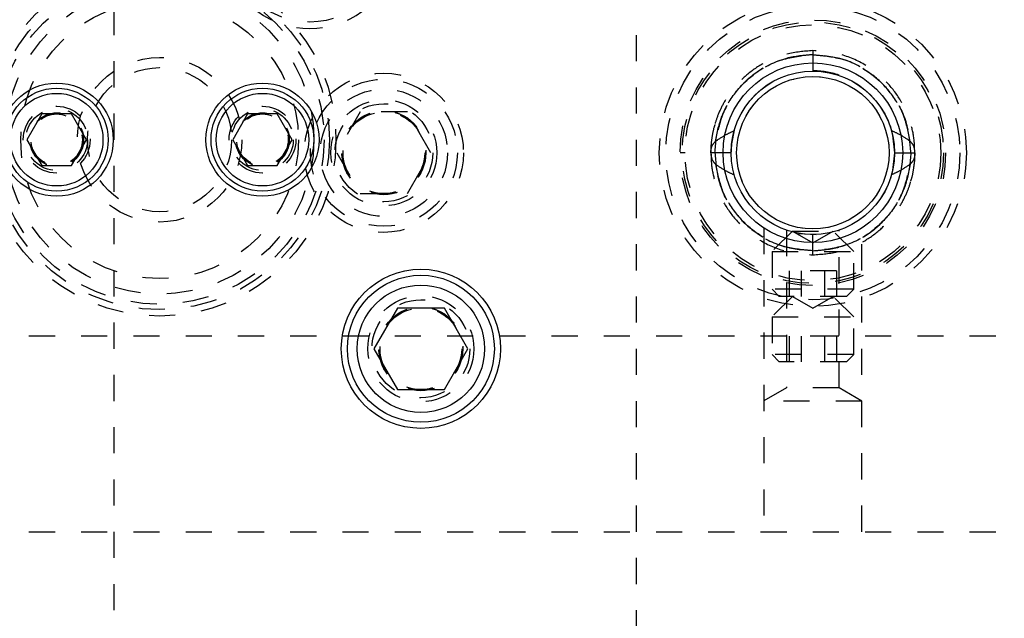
# Model space of a CAD drawing. Header units: inches. Extents: x 220 to 877, y 4 to 174.
# Tile 126 of 256: x 236.52 to 240.29, y 95.08 to 97.37. Entities that reach past the tile are written whole.
import ezdxf

# ---------------------------------------------------------------- set-up
doc = ezdxf.new("R2010")
doc.units = ezdxf.units.IN
doc.header["$LTSCALE"] = 0.5
doc.header["$MEASUREMENT"] = 0
doc.linetypes.add('HIDDEN', pattern=[0.225, 0.15, -0.075])
doc.layers.add('SID-M-H', color=4, linetype='HIDDEN')
doc.layers.add('SID-M-S', color=105, linetype='Continuous')

msp = doc.modelspace()

# ---------------------------------------------------------------- linework, layer by layer
at = {"layer": 'SID-M-H'}
for p, q in [((236.88178, 107.40857), (236.88178, 90.40857)), ((238.88178, 90.40857), (238.88178, 107.40857)), ((239.55678, 97.24922), (239.55678, 97.17122)), ((239.30643, 97.04586), (239.30643, 97.04586)), ((237.82505, 97.01457), (237.73498, 96.85857)), ((238.00518, 97.01457), (237.82505, 97.01457)), ((238.09525, 96.85857), (238.00518, 97.01457)), ((239.25732, 96.95134), (239.24512, 96.89247)), ((239.86295, 96.92597), (239.85339, 96.9601)), ((239.87028, 96.85857), (239.86295, 96.92597)), ((239.24512, 96.89247), (239.24339, 96.85023)), ((237.73498, 96.85857), (237.82505, 96.70257)), ((238.00518, 96.70257), (238.09525, 96.85857)), ((239.06758, 96.85857), (239.04858, 96.85857)), ((239.24424, 96.85857), (239.18182, 96.85857)), ((239.86295, 96.79118), (239.87028, 96.85857)), ((239.86933, 96.85858), (239.93174, 96.85858)), ((240.06498, 96.85857), (240.06498, 96.85857)), ((240.11928, 96.85857), (240.11928, 96.85857)), ((239.85391, 96.75859), (239.86295, 96.79118)), ((237.82505, 96.70257), (238.00518, 96.70257)), ((239.36928, 96.57046), (239.36928, 95.40857)), ((239.47878, 96.55857), (239.40053, 96.48032)), ((239.45628, 96.56238), (239.45628, 95.9588)), ((239.47878, 96.55857), (239.63478, 96.55857)), ((239.47878, 96.55857), (239.55678, 96.51354)), ((239.50239, 96.54983), (239.50606, 96.5492)), ((239.50606, 96.5492), (239.56948, 96.54533)), ((239.55678, 96.51354), (239.63478, 96.55857)), ((239.55678, 96.46792), (239.55678, 96.54592)), ((239.71303, 96.48032), (239.63478, 96.55857)), ((239.65728, 95.9588), (239.65728, 96.5623)), ((239.74428, 95.40857), (239.74428, 96.57046)), ((239.40053, 96.48032), (239.71303, 96.48032)), ((239.40053, 96.48032), (239.40053, 96.33632)), ((239.71303, 96.33632), (239.71303, 96.48032)), ((239.64697, 96.407), (239.4666, 96.407)), ((239.4666, 96.407), (239.4666, 96.30857)), ((239.51169, 96.407), (239.51169, 96.30857)), ((239.60187, 96.407), (239.60187, 96.30857)), ((239.64697, 96.407), (239.64697, 96.30857)), ((239.71303, 96.33632), (239.40053, 96.33632)), ((239.40053, 96.33632), (239.42828, 96.30857)), ((239.47878, 96.30857), (239.40053, 96.23032)), ((239.68528, 96.30857), (239.42828, 96.30857)), ((239.47878, 96.30857), (239.55678, 96.26354)), ((239.55678, 96.26354), (239.63478, 96.30857)), ((239.71303, 96.23032), (239.63478, 96.30857)), ((239.68528, 96.30857), (239.71303, 96.33632)), ((239.40053, 96.23032), (239.71303, 96.23032)), ((239.40053, 96.23032), (239.40053, 96.08632)), ((239.71303, 96.08632), (239.71303, 96.23032)), ((226.75678, 96.15857), (243.55678, 96.15857)), ((239.64697, 96.157), (239.4666, 96.157)), ((239.4666, 96.157), (239.4666, 96.05857)), ((239.51169, 96.157), (239.51169, 96.05857)), ((239.60187, 96.157), (239.60187, 96.05857)), ((239.64697, 96.157), (239.64697, 96.05857)), ((239.71303, 96.08632), (239.40053, 96.08632)), ((239.40053, 96.08632), (239.42828, 96.05857)), ((239.68528, 96.05857), (239.71303, 96.08632)), ((239.68528, 96.05857), (239.42828, 96.05857)), ((239.45628, 95.9588), (239.36928, 95.90857)), ((239.65728, 95.9588), (239.45628, 95.9588)), ((239.74428, 95.90857), (239.65728, 95.9588)), ((239.74428, 95.90857), (239.36928, 95.90857)), ((225.55678, 95.40857), (243.55678, 95.40857))]:
    msp.add_line(p, q, dxfattribs=at)
for centre, radius in [((237.63178, 97.67107), 0.3125), ((237.05678, 96.90857), 0.675), ((237.05678, 96.90857), 0.65), ((237.05678, 96.90857), 0.62992), ((237.05678, 96.90857), 0.59055), ((237.05678, 96.90857), 0.5315), ((239.55678, 96.85857), 0.5875), ((239.55678, 96.85857), 0.5625), ((239.55678, 96.85857), 0.5082), ((239.55678, 96.85857), 0.5), ((239.55678, 96.85857), 0.4892), ((237.05678, 96.90857), 0.31496), ((237.05678, 96.90857), 0.27559), ((237.91512, 96.85857), 0.3045), ((237.91512, 96.85857), 0.28125), ((239.55678, 96.85857), 0.29167), ((237.91512, 96.85857), 0.24375), ((237.91512, 96.85857), 0.203), ((236.66308, 96.90857), 0.12795), ((236.66308, 96.90857), 0.11811), ((237.45048, 96.90857), 0.12795), ((237.45048, 96.90857), 0.11811), ((237.91512, 96.85857), 0.1875), ((236.66308, 96.90857), 0.10289), ((236.66308, 96.90857), 0.10262), ((236.66308, 96.90857), 0.1021), ((236.66308, 96.90857), 0.09843), ((237.45048, 96.90857), 0.10289), ((237.45048, 96.90857), 0.10262), ((237.45048, 96.90857), 0.1021), ((237.45048, 96.90857), 0.09843), ((237.91512, 96.85857), 0.16072), ((237.91512, 96.85857), 0.16045), ((237.91512, 96.85857), 0.15993), ((237.91512, 96.85857), 0.15625), ((238.05678, 96.10857), 0.203), ((238.05678, 96.10857), 0.1875), ((238.05678, 96.10857), 0.16072), ((238.05678, 96.10857), 0.16045), ((238.05678, 96.10857), 0.15993), ((238.05678, 96.10857), 0.15625)]:
    msp.add_circle(centre, radius, dxfattribs=at)
for centre, radius, start, end in [((237.63178, 97.67107), 0.3375, 125.43094, 54.56906), ((239.55678, 96.85857), 0.3135, 71.37, 90.49234)]:
    msp.add_arc(centre, radius, start, end, dxfattribs=at)
for points, knots in [([(239.55678, 97.24922), (239.52317, 97.24665), (239.45901, 97.24175), (239.37315, 97.20677), (239.30471, 97.1604), (239.25351, 97.10765), (239.2173, 97.05472), (239.19361, 97.0053), (239.17882, 96.96043), (239.16994, 96.91568), (239.16549, 96.88193), (239.1667, 96.86195), (239.16689, 96.85869)], [0, 0, 0, 0, 0.1642843, 0.3135734, 0.4477904, 0.5670794, 0.671348, 0.760539, 0.8346981, 0.9020185, 0.9840237, 1, 1, 1, 1]), ([(239.94666, 96.85884), (239.94626, 96.87544), (239.94532, 96.91526), (239.93026, 96.98024), (239.89886, 97.05341), (239.84631, 97.12617), (239.77084, 97.19062), (239.67169, 97.23894), (239.59616, 97.2457), (239.55678, 97.24922)], [0, 0, 0, 0, 0.0812569, 0.1949579, 0.3243989, 0.4696984, 0.6307018, 0.8074564, 1, 1, 1, 1]), ([(239.18182, 96.85858), (239.18491, 96.89521), (239.19109, 96.96848), (239.24044, 97.0691), (239.3184, 97.15623), (239.42722, 97.22061), (239.51359, 97.22931), (239.55678, 97.23366)], [0, 0, 0, 0, 0.1866588, 0.3734284, 0.5601675, 0.7800825, 1, 1, 1, 1]), ([(239.55678, 97.23366), (239.52015, 97.23047), (239.44689, 97.22408), (239.34605, 97.17518), (239.25938, 97.0967), (239.1947, 96.98818), (239.18612, 96.90178), (239.18182, 96.85857)], [0, 0, 0, 0, 0.1867859, 0.3735113, 0.5602438, 0.7800974, 1, 1, 1, 1]), ([(239.1843, 96.90222), (239.19094, 96.93557), (239.20422, 97.00229), (239.25711, 97.09121), (239.33423, 97.1671), (239.43683, 97.22248), (239.5168, 97.22994), (239.55678, 97.23366)], [0, 0, 0, 0, 0.1866411, 0.3734192, 0.5601372, 0.7800682, 1, 1, 1, 1]), ([(239.55678, 97.23366), (239.52287, 97.23092), (239.45504, 97.22543), (239.36047, 97.18343), (239.27646, 97.11531), (239.20926, 97.0201), (239.19268, 96.94151), (239.1844, 96.90222)], [0, 0, 0, 0, 0.1867762, 0.3735154, 0.5602057, 0.7801315, 1, 1, 1, 1]), ([(239.93174, 96.85858), (239.92865, 96.89521), (239.92247, 96.96848), (239.87312, 97.0691), (239.79517, 97.15623), (239.68635, 97.22061), (239.59997, 97.22931), (239.55678, 97.23366)], [0, 0, 0, 0, 0.1866588, 0.3734284, 0.5601675, 0.7800825, 1, 1, 1, 1]), ([(239.92926, 96.90222), (239.92263, 96.93557), (239.90935, 97.00229), (239.85645, 97.09121), (239.77934, 97.1671), (239.67674, 97.22248), (239.59677, 97.22994), (239.55678, 97.23366)], [0, 0, 0, 0, 0.1866411, 0.3734192, 0.5601372, 0.7800682, 1, 1, 1, 1]), ([(239.55678, 97.23366), (239.5907, 97.23092), (239.65852, 97.22543), (239.7531, 97.18343), (239.8371, 97.11531), (239.90431, 97.0201), (239.92088, 96.94151), (239.92917, 96.90222)], [0, 0, 0, 0, 0.1867762, 0.3735154, 0.5602057, 0.7801315, 1, 1, 1, 1]), ([(239.55678, 97.23366), (239.59342, 97.23047), (239.66668, 97.22408), (239.76752, 97.17518), (239.85418, 97.0967), (239.91886, 96.98818), (239.92745, 96.90178), (239.93174, 96.85857)], [0, 0, 0, 0, 0.1867859, 0.3735113, 0.5602438, 0.7800974, 1, 1, 1, 1]), ([(239.18172, 96.96619), (239.18089, 96.96374), (239.17562, 96.94827), (239.17015, 96.91557), (239.16542, 96.88193), (239.16668, 96.86196), (239.16689, 96.85869)], [0, 0, 0, 0, 0.0713569, 0.449441, 0.910068, 1, 1, 1, 1]), ([(239.18424, 96.90223), (239.19692, 96.91099), (239.21955, 96.92663), (239.24464, 96.93785), (239.25569, 96.94278)], [0, 0, 0, 0, 0.559993, 1, 1, 1, 1]), ([(239.92932, 96.90223), (239.91665, 96.91099), (239.89402, 96.92663), (239.86892, 96.93785), (239.85788, 96.94278)], [0, 0, 0, 0, 0.559993, 1, 1, 1, 1]), ([(239.16613, 96.85857), (239.16688, 96.86792), (239.16821, 96.88458), (239.17935, 96.89685), (239.18424, 96.90223)], [0, 0, 0, 0, 0.5612126, 1, 1, 1, 1]), ([(239.94743, 96.85857), (239.94669, 96.86792), (239.94536, 96.88458), (239.93422, 96.89685), (239.92932, 96.90223)], [0, 0, 0, 0, 0.5612126, 1, 1, 1, 1]), ([(239.16613, 96.85857), (239.16688, 96.84922), (239.16821, 96.83256), (239.17935, 96.8203), (239.18424, 96.81492)], [0, 0, 0, 0, 0.5612126, 1, 1, 1, 1]), ([(239.18182, 96.85858), (239.17935, 96.85858), (239.1744, 96.85858), (239.16809, 96.85858), (239.16696, 96.85858), (239.16627, 96.85858)], [0, 0, 0, 0, 0.2808789, 0.5625042, 1, 1, 1, 1]), ([(239.16691, 96.85831), (239.1673, 96.84171), (239.16824, 96.80189), (239.18331, 96.73691), (239.21471, 96.66373), (239.26726, 96.59098), (239.34273, 96.52653), (239.44187, 96.47821), (239.5174, 96.47145), (239.55678, 96.46792)], [0, 0, 0, 0, 0.0812569, 0.1949579, 0.3243989, 0.4696984, 0.6307018, 0.8074564, 1, 1, 1, 1]), ([(239.55678, 96.48348), (239.52015, 96.48668), (239.44689, 96.49307), (239.34605, 96.54197), (239.25938, 96.62044), (239.1947, 96.72896), (239.18612, 96.81537), (239.18182, 96.85858)], [0, 0, 0, 0, 0.1867859, 0.3735113, 0.5602438, 0.7800974, 1, 1, 1, 1]), ([(239.18182, 96.85857), (239.18491, 96.82194), (239.19109, 96.74866), (239.24044, 96.64805), (239.3184, 96.56091), (239.42722, 96.49654), (239.51359, 96.48783), (239.55678, 96.48348)], [0, 0, 0, 0, 0.1866588, 0.3734284, 0.5601675, 0.7800825, 1, 1, 1, 1]), ([(239.55678, 96.48348), (239.59342, 96.48668), (239.66668, 96.49307), (239.76752, 96.54197), (239.85418, 96.62044), (239.91886, 96.72896), (239.92745, 96.81537), (239.93174, 96.85858)], [0, 0, 0, 0, 0.1867859, 0.3735113, 0.5602438, 0.7800974, 1, 1, 1, 1]), ([(239.93174, 96.85857), (239.92865, 96.82194), (239.92247, 96.74866), (239.87312, 96.64805), (239.79517, 96.56091), (239.68635, 96.49654), (239.59997, 96.48783), (239.55678, 96.48348)], [0, 0, 0, 0, 0.1866588, 0.3734284, 0.5601675, 0.7800825, 1, 1, 1, 1]), ([(239.55678, 96.46792), (239.5904, 96.47049), (239.65456, 96.4754), (239.74042, 96.51037), (239.80885, 96.55675), (239.86006, 96.60949), (239.89627, 96.66242), (239.91996, 96.71184), (239.93475, 96.75672), (239.94363, 96.80146), (239.94808, 96.83522), (239.94687, 96.8552), (239.94667, 96.85845)], [0, 0, 0, 0, 0.1642843, 0.3135734, 0.4477904, 0.5670794, 0.671348, 0.760539, 0.8346981, 0.9020185, 0.9840237, 1, 1, 1, 1]), ([(239.94743, 96.85857), (239.94669, 96.84922), (239.94536, 96.83256), (239.93422, 96.8203), (239.92932, 96.81492)], [0, 0, 0, 0, 0.5612126, 1, 1, 1, 1]), ([(239.93174, 96.85857), (239.93422, 96.85857), (239.93917, 96.85857), (239.94548, 96.85857), (239.94661, 96.85857), (239.9473, 96.85857)], [0, 0, 0, 0, 0.2808789, 0.5625042, 1, 1, 1, 1]), ([(239.93184, 96.75095), (239.93268, 96.75341), (239.93795, 96.76887), (239.94342, 96.80158), (239.94814, 96.83521), (239.94688, 96.85519), (239.94668, 96.85845)], [0, 0, 0, 0, 0.0713569, 0.449441, 0.910068, 1, 1, 1, 1]), ([(239.18424, 96.81492), (239.19692, 96.80616), (239.21955, 96.79052), (239.24464, 96.7793), (239.25569, 96.77437)], [0, 0, 0, 0, 0.559993, 1, 1, 1, 1]), ([(239.1843, 96.81492), (239.19094, 96.78158), (239.20422, 96.71486), (239.25711, 96.62593), (239.33423, 96.55005), (239.43683, 96.49466), (239.5168, 96.48721), (239.55678, 96.48348)], [0, 0, 0, 0, 0.1866411, 0.3734192, 0.5601372, 0.7800682, 1, 1, 1, 1]), ([(239.55678, 96.48348), (239.52287, 96.48623), (239.45504, 96.49172), (239.36047, 96.53372), (239.27646, 96.60183), (239.20926, 96.69705), (239.19268, 96.77563), (239.1844, 96.81492)], [0, 0, 0, 0, 0.1867762, 0.3735154, 0.5602057, 0.7801315, 1, 1, 1, 1]), ([(239.55678, 96.48348), (239.5907, 96.48623), (239.65852, 96.49172), (239.7531, 96.53372), (239.8371, 96.60183), (239.90431, 96.69705), (239.92088, 96.77563), (239.92917, 96.81492)], [0, 0, 0, 0, 0.1867762, 0.3735154, 0.5602057, 0.7801315, 1, 1, 1, 1]), ([(239.92926, 96.81492), (239.92263, 96.78158), (239.90935, 96.71486), (239.85645, 96.62593), (239.77934, 96.55005), (239.67674, 96.49466), (239.59677, 96.48721), (239.55678, 96.48348)], [0, 0, 0, 0, 0.1866411, 0.3734192, 0.5601372, 0.7800682, 1, 1, 1, 1]), ([(239.92932, 96.81492), (239.91665, 96.80616), (239.89402, 96.79052), (239.86892, 96.7793), (239.85788, 96.77437)], [0, 0, 0, 0, 0.559993, 1, 1, 1, 1])]:
    msp.add_open_spline(points, degree=3, knots=knots, dxfattribs=at)
at = {"layer": 'SID-M-S'}
for p, q in [((236.60626, 97.007), (236.54943, 96.90857)), ((236.71991, 97.007), (236.60626, 97.007)), ((236.77673, 96.90857), (236.71991, 97.007)), ((237.39366, 97.007), (237.33683, 96.90857)), ((237.50731, 97.007), (237.39366, 97.007)), ((237.56414, 96.90857), (237.50731, 97.007)), ((236.54943, 96.90857), (236.60626, 96.81015)), ((236.71991, 96.81015), (236.77673, 96.90857)), ((237.33683, 96.90857), (237.39366, 96.81015)), ((237.50731, 96.81015), (237.56414, 96.90857)), ((236.60626, 96.81015), (236.71991, 96.81015)), ((237.39366, 96.81015), (237.50731, 96.81015)), ((237.96672, 96.26457), (237.87665, 96.10857)), ((238.14685, 96.26457), (237.96672, 96.26457)), ((238.23692, 96.10857), (238.14685, 96.26457)), ((237.87665, 96.10857), (237.96672, 95.95257)), ((238.14685, 95.95257), (238.23692, 96.10857)), ((237.96672, 95.95257), (238.14685, 95.95257))]:
    msp.add_line(p, q, dxfattribs=at)
for centre, radius in [((239.55678, 96.85857), 0.34375), ((239.55678, 96.85857), 0.31265), ((239.55678, 96.85857), 0.3125), ((239.55678, 96.85857), 0.29167), ((236.66308, 96.90857), 0.21654), ((236.66308, 96.90857), 0.19685), ((237.45048, 96.90857), 0.21654), ((237.45048, 96.90857), 0.19685), ((236.66308, 96.90857), 0.17717), ((237.45048, 96.90857), 0.17717), ((238.05678, 96.10857), 0.3045), ((238.05678, 96.10857), 0.28125), ((238.05678, 96.10857), 0.24375)]:
    msp.add_circle(centre, radius, dxfattribs=at)

doc.saveas('drawing.dxf')
